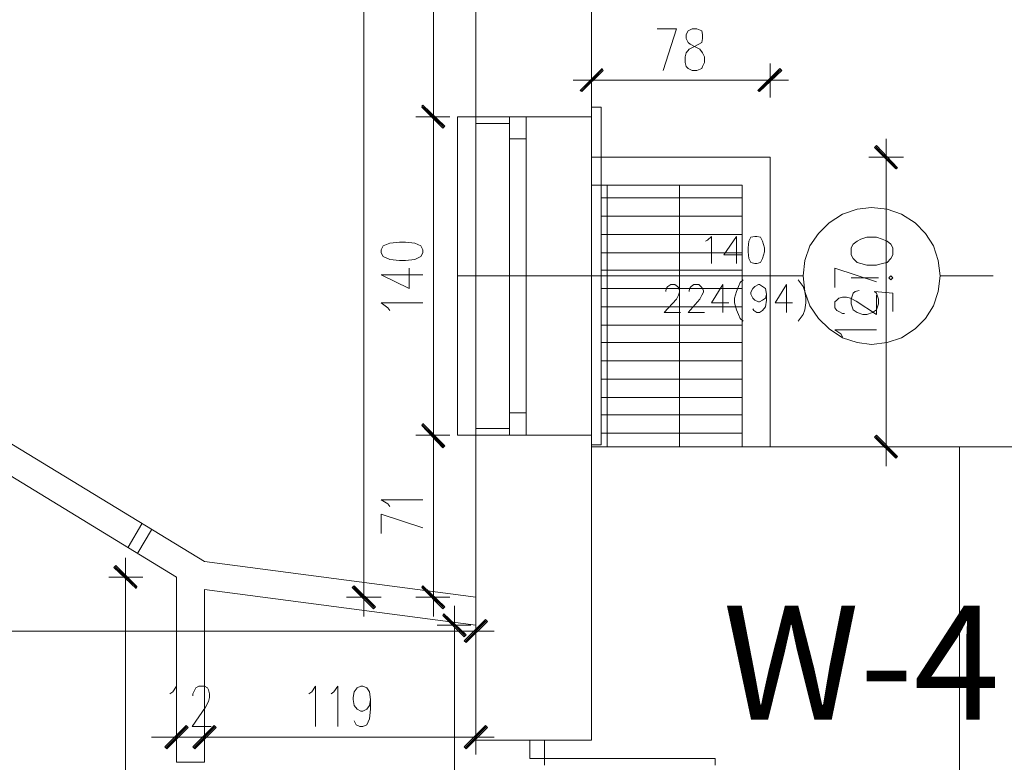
# Model space of a CAD drawing. Header units: inches. Extents: x -1441 to 3871, y -4351 to 2413.
# Tile 165 of 256: x 1949 to 2381, y -674 to -349. Entities that reach past the tile are written whole.
import ezdxf

# ---------------------------------------------------------------- set-up
doc = ezdxf.new("R2010")
doc.units = ezdxf.units.IN
doc.header["$MEASUREMENT"] = 0
for name, color, linetype in [('at_Entity', 7, 'Continuous'), ('at_Rect', 7, 'Continuous'), ('at_Solid', 7, 'Continuous')]:
    doc.layers.add(name, color=color, linetype=linetype)

msp = doc.modelspace()

# ---------------------------------------------------------------- hatches: boundary and pattern name
at = {"layer": 'at_Solid', "lineweight": 15}
for points in [[(2194.81116, -379.63139), (2195.65552, -380.05118), (2204.54762, -369.89492)], [(2195.65552, -380.05118), (2204.54762, -369.89492), (2204.96742, -370.73929)], [(2282.4298, -369.89492), (2273.54247, -380.05118), (2272.6981, -379.63139)], [(2283.27894, -370.73929), (2282.4298, -369.89492), (2273.54247, -380.05118)], [(2135.548, -395.28796), (2125.39174, -386.40064), (2125.81631, -385.98084)], [(2125.81631, -385.98084), (2125.39174, -386.82521), (2135.548, -395.28796)], [(2134.70363, -396.1371), (2135.548, -395.28796), (2125.39174, -386.40064)], [(2125.39174, -386.82521), (2135.548, -395.28796), (2134.70363, -396.1371)], [(2324.76267, -403.75549), (2323.91353, -404.60463), (2334.07456, -413.49196)], [(2323.91353, -404.60463), (2334.07456, -413.49196), (2333.22543, -413.91653)], [(2135.548, -535.40051), (2125.39174, -526.51318), (2125.81631, -525.66404)], [(2125.81631, -525.66404), (2125.39174, -526.51318), (2135.548, -535.40051)], [(2134.70363, -535.82031), (2135.548, -535.40051), (2125.39174, -526.51318)], [(2125.39174, -526.51318), (2135.548, -535.40051), (2134.70363, -536.24488)], [(2334.07456, -540.05646), (2323.91353, -531.58893), (2324.76267, -530.74456)], [(2333.22543, -540.90083), (2334.07456, -540.05646), (2323.91353, -531.58893)], [(1991.20885, -587.88964), (1990.36448, -588.73401), (2000.52074, -597.19677)], [(1990.36448, -588.73401), (2000.52074, -597.19677), (2000.09617, -598.04591)], [(2105.07444, -606.08887), (2094.91818, -597.62134), (2095.76255, -596.77697)], [(2104.2253, -606.938), (2105.07444, -606.08887), (2094.91818, -597.62134)], [(2135.548, -606.08887), (2125.39174, -597.62134), (2125.81631, -596.77697)], [(2134.70363, -606.938), (2135.548, -606.08887), (2125.39174, -597.62134)], [(2135.1282, -609.05131), (2134.70363, -609.90045), (2144.86467, -618.3632)], [(2134.70363, -609.90045), (2144.86467, -618.3632), (2144.01553, -619.21234)], [(2153.32742, -611.58918), (2144.86467, -621.75021), (2144.01553, -620.90585)], [(2154.17656, -612.43832), (2153.32742, -611.58918), (2144.86467, -621.75021)], [(2022.10698, -658.15343), (2013.64422, -668.31446), (2012.79508, -667.46533)], [(2022.95611, -659.00257), (2022.10698, -658.15343), (2013.64422, -668.31446)], [(2025.07419, -667.46533), (2025.91856, -668.31446), (2034.38609, -658.15343)], [(2025.07419, -667.46533), (2025.91856, -668.31446), (2034.38609, -658.15343)], [(2025.91856, -668.31446), (2034.38609, -658.15343), (2035.23045, -659.00257)], [(2025.91856, -668.31446), (2034.38609, -658.15343), (2035.23045, -659.00257)], [(2153.32742, -658.15343), (2144.86467, -668.31446), (2144.01553, -667.46533)], [(2154.17656, -659.00257), (2153.32742, -658.15343), (2144.86467, -668.31446)]]:
    msp.add_hatch(color=7, dxfattribs=at).paths.add_polyline_path(points)

# ---------------------------------------------------------------- linework, layer by layer
at = {"layer": 'at_Entity', "color": 7, "lineweight": 15}
for p, q in [((2199.89167, -664.50288), (2199.89167, 750.96251)), ((2149.09605, -664.50288), (2149.09605, -30.84078)), ((2099.99392, -36.76567), (2099.99392, -596.3524)), ((2130.47225, -273.38418), (2130.47225, -385.1317)), ((2228.6765, -352.54007), (2237.13926, -352.54007)), ((2237.13926, -352.54007), (2231.21437, -370.73929)), ((2242.21977, -353.38443), (2241.37541, -355.07794)), ((2243.91328, -352.54007), (2242.21977, -353.38443)), ((2246.02658, -352.54007), (2243.91328, -352.54007)), ((2248.14466, -353.38443), (2246.02658, -352.54007)), ((2248.56923, -355.07794), (2248.14466, -353.38443)), ((2241.37541, -355.07794), (2241.37541, -356.77144)), ((2241.37541, -356.77144), (2242.21977, -358.46495)), ((2248.14466, -358.46495), (2248.56923, -356.77144)), ((2248.56923, -356.77144), (2248.56923, -355.07794)), ((2241.37541, -363.1209), (2242.64434, -361.42739)), ((2242.21977, -358.46495), (2243.06414, -359.30932)), ((2242.64434, -361.42739), (2244.33785, -360.58303)), ((2243.06414, -359.30932), (2245.60678, -360.58303)), ((2244.33785, -360.58303), (2246.87572, -359.30932)), ((2245.60678, -360.58303), (2247.30029, -361.42739)), ((2246.87572, -359.30932), (2248.14466, -358.46495)), ((2247.30029, -361.42739), (2248.56923, -363.1209)), ((2240.95084, -364.8144), (2241.37541, -363.1209)), ((2240.95084, -367.35228), (2240.95084, -364.8144)), ((2248.56923, -363.1209), (2249.41359, -364.8144)), ((2249.41359, -364.8144), (2249.41359, -367.35228)), ((2204.54762, -369.89492), (2194.81116, -379.63139)), ((2204.54762, -370.31472), (2195.23573, -380.05118)), ((2195.65552, -380.05118), (2204.54762, -369.89492)), ((2195.65552, -380.05118), (2204.54762, -369.89492)), ((2204.96742, -370.73929), (2195.65552, -380.05118)), ((2199.89167, -382.59383), (2199.89167, -367.77685)), ((2204.54762, -369.89492), (2204.96742, -370.73929)), ((2241.37541, -369.04578), (2240.95084, -367.35228)), ((2242.21977, -369.89492), (2241.37541, -369.04578)), ((2243.91328, -370.73929), (2242.21977, -369.89492)), ((2246.02658, -370.73929), (2243.91328, -370.73929)), ((2248.14466, -369.89492), (2246.02658, -370.73929)), ((2248.56923, -369.04578), (2248.14466, -369.89492)), ((2249.41359, -367.35228), (2248.56923, -369.04578)), ((2272.6981, -379.63139), (2282.4298, -369.89492)), ((2273.1179, -380.05118), (2282.85437, -370.31472)), ((2282.4298, -369.89492), (2273.54247, -380.05118)), ((2282.4298, -369.89492), (2273.54247, -380.05118)), ((2273.54247, -380.05118), (2283.27894, -370.73929)), ((2278.19842, -367.77685), (2278.19842, -382.59383)), ((2283.27894, -370.73929), (2282.4298, -369.89492)), ((2208.3592, -374.97544), (2191.84871, -374.97544)), ((2272.27354, -374.97544), (2205.81656, -374.97544)), ((2269.73566, -374.97544), (2286.24138, -374.97544)), ((2194.81116, -379.63139), (2195.65552, -380.05118)), ((2273.54247, -380.05118), (2272.6981, -379.63139)), ((2130.47225, -382.59383), (2130.47225, -399.09954)), ((2130.47225, -399.09954), (2130.47225, -382.59383)), ((2125.39174, -386.40064), (2125.81631, -385.98084)), ((2125.81631, -385.98084), (2125.39174, -386.82521)), ((2125.39174, -386.40064), (2135.1282, -395.71253)), ((2135.548, -395.28796), (2125.39174, -386.40064)), ((2125.39174, -386.40064), (2134.70363, -396.1371)), ((2135.548, -395.28796), (2125.39174, -386.40064)), ((2135.1282, -395.71253), (2125.39174, -386.40064)), ((2125.39174, -386.82521), (2135.548, -395.28796)), ((2125.39174, -386.82521), (2135.548, -395.28796)), ((2134.70363, -396.1371), (2125.39174, -386.82521)), ((2125.81631, -385.98084), (2135.548, -395.28796)), ((2135.548, -395.28796), (2125.81631, -385.98084)), ((2199.89167, -386.82521), (2204.12305, -386.82521)), ((2199.89167, -386.82521), (2199.89167, -534.97594)), ((2204.12305, -386.82521), (2204.12305, -534.97594)), ((2137.66608, -391.05659), (2122.85386, -391.05659)), ((2122.85386, -391.05659), (2137.66608, -391.05659)), ((2141.05309, -530.74456), (2141.05309, -391.05659)), ((2141.05309, -391.05659), (2149.09605, -391.05659)), ((2199.89167, -391.05659), (2149.09605, -391.05659)), ((2149.09605, -391.05659), (2149.09605, -530.74456)), ((2199.89167, -391.05659), (2149.09605, -391.05659)), ((2163.91303, -391.05659), (2199.89167, -391.05659)), ((2130.47225, -396.56167), (2130.47225, -525.23948)), ((2134.70363, -396.1371), (2135.548, -395.28796)), ((2135.548, -395.28796), (2134.70363, -396.1371)), ((2163.91303, -394.01903), (2149.09605, -394.01903)), ((2163.91303, -400.79305), (2163.91303, -521.0081)), ((2171.10685, -400.79305), (2171.10685, -521.0081)), ((2328.99405, -417.30354), (2328.99405, -400.79305)), ((2324.76267, -403.75549), (2323.91353, -404.60463)), ((2323.91353, -404.60463), (2334.07456, -413.49196)), ((2323.91353, -404.60463), (2334.07456, -413.49196)), ((2333.22543, -413.91653), (2323.91353, -404.60463)), ((2333.65, -413.91653), (2324.3381, -404.18006)), ((2334.07456, -413.49196), (2324.76267, -403.75549)), ((1738.92898, -408.83601), (2030.14994, -586.19137)), ((2278.19842, -408.83601), (2199.89167, -408.83601)), ((2278.19842, -535.82031), (2278.19842, -408.83601)), ((2321.37566, -408.83601), (2336.61244, -408.83601)), ((2334.07456, -413.49196), (2333.22543, -413.91653)), ((2328.99405, -530.31999), (2328.99405, -414.76089)), ((1736.81091, -421.53492), (2017.8756, -592.96539)), ((2265.92408, -421.11035), (2199.89167, -421.11035)), ((2206.6657, -535.82031), (2206.6657, -421.11035)), ((2238.40819, -535.82031), (2238.40819, -421.11035)), ((2265.92408, -535.82031), (2265.92408, -421.11035)), ((2204.12305, -426.61543), (2265.92408, -426.61543)), ((2309.94569, -433.80925), (2316.29514, -431.69118)), ((2316.29514, -431.69118), (2322.64459, -430.84681)), ((2322.64459, -430.84681), (2329.41862, -431.69118)), ((2329.41862, -431.69118), (2335.76807, -433.80925)), ((2204.12305, -434.65362), (2265.92408, -434.65362)), ((2304.0208, -437.62083), (2309.94569, -433.80925)), ((2335.76807, -433.80925), (2341.69295, -437.62083)), ((2299.36485, -442.27678), (2304.0208, -437.62083)), ((2341.69295, -437.62083), (2346.3489, -442.27678)), ((2204.12305, -442.69658), (2265.92408, -442.69658)), ((2250.6873, -445.23922), (2252.37604, -443.54572)), ((2252.37604, -443.54572), (2252.37604, -455.39549)), ((2263.38144, -443.54572), (2257.88112, -451.58868)), ((2263.38144, -443.54572), (2263.38144, -455.39549)), ((2269.73566, -443.97029), (2268.88652, -445.65902)), ((2271.4244, -443.54572), (2269.73566, -443.97029)), ((2272.27354, -443.54572), (2271.4244, -443.54572)), ((2273.96704, -443.97029), (2272.27354, -443.54572)), ((2274.81141, -445.65902), (2273.96704, -443.97029)), ((2295.55327, -447.7771), (2299.36485, -442.27678)), ((2320.52652, -443.97029), (2317.98865, -444.81466)), ((2324.76267, -443.97029), (2320.52652, -443.97029)), ((2327.30054, -444.81466), (2324.76267, -443.97029)), ((2346.3489, -442.27678), (2349.73591, -447.7771)), ((2108.46145, -447.7771), (2107.61231, -449.4706)), ((2111.42389, -446.50816), (2108.46145, -447.7771)), ((2115.65527, -446.08836), (2111.42389, -446.50816)), ((2118.19792, -446.08836), (2115.65527, -446.08836)), ((2122.4293, -446.50816), (2118.19792, -446.08836)), ((2124.96717, -447.7771), (2122.4293, -446.50816)), ((2125.81631, -449.4706), (2124.96717, -447.7771)), ((2249.83816, -445.65902), (2250.6873, -445.23922)), ((2268.88652, -445.65902), (2268.46195, -448.62624)), ((2268.46195, -448.62624), (2268.46195, -450.31974)), ((2275.66055, -448.62624), (2274.81141, -445.65902)), ((2275.66055, -450.31974), (2275.66055, -448.62624)), ((2293.4352, -454.12655), (2295.55327, -447.7771)), ((2314.60163, -446.93273), (2313.75727, -448.62624)), ((2313.75727, -448.62624), (2313.75727, -451.58868)), ((2316.29514, -445.65902), (2314.60163, -446.93273)), ((2317.98865, -444.81466), (2316.29514, -445.65902)), ((2329.41862, -445.65902), (2327.30054, -444.81466)), ((2331.11212, -446.93273), (2329.41862, -445.65902)), ((2331.95649, -448.62624), (2331.11212, -446.93273)), ((2331.95649, -451.58868), (2331.95649, -448.62624)), ((2349.73591, -447.7771), (2351.84922, -454.12655)), ((2107.61231, -449.4706), (2107.61231, -450.73954)), ((2107.61231, -450.73954), (2108.46145, -452.43305)), ((2108.46145, -452.43305), (2111.42389, -453.70198)), ((2122.4293, -453.70198), (2124.96717, -452.43305)), ((2124.96717, -452.43305), (2125.81631, -450.73954)), ((2125.81631, -450.73954), (2125.81631, -449.4706)), ((2204.12305, -450.73954), (2265.92408, -450.73954)), ((2257.88112, -451.58868), (2265.92408, -451.58868)), ((2268.46195, -450.31974), (2268.88652, -453.28218)), ((2268.88652, -453.28218), (2269.73566, -454.97569)), ((2273.96704, -454.97569), (2274.81141, -453.28218)), ((2274.81141, -453.28218), (2275.66055, -450.31974)), ((2313.75727, -451.58868), (2314.60163, -453.28218)), ((2314.60163, -453.28218), (2316.29514, -454.97569)), ((2329.41862, -454.97569), (2331.11212, -453.28218)), ((2331.11212, -453.28218), (2331.95649, -451.58868)), ((2111.42389, -453.70198), (2115.65527, -454.12655)), ((2115.65527, -454.12655), (2118.19792, -454.12655)), ((2118.19792, -454.12655), (2122.4293, -453.70198)), ((2119.89142, -466.40566), (2119.89142, -457.51356)), ((2269.73566, -454.97569), (2271.4244, -455.39549)), ((2271.4244, -455.39549), (2272.27354, -455.39549)), ((2272.27354, -455.39549), (2273.96704, -454.97569)), ((2292.59083, -460.90057), (2293.4352, -454.12655)), ((2306.55868, -465.98109), (2306.55868, -457.51356)), ((2306.55868, -457.51356), (2324.76267, -463.43845)), ((2316.29514, -454.97569), (2317.98865, -455.39549)), ((2317.98865, -455.39549), (2320.52652, -456.24463)), ((2320.52652, -456.24463), (2324.76267, -456.24463)), ((2324.76267, -456.24463), (2327.30054, -455.39549)), ((2327.30054, -455.39549), (2329.41862, -454.97569)), ((2351.84922, -454.12655), (2352.69836, -460.90057)), ((2107.61231, -460.476), (2119.89142, -466.40566)), ((2107.61231, -460.476), (2125.81631, -460.476)), ((2141.05309, -460.90057), (2292.59083, -460.90057)), ((2204.12305, -458.3627), (2265.92408, -458.3627)), ((2293.4352, -467.6746), (2292.59083, -460.90057)), ((2325.60704, -461.74494), (2313.75727, -461.74494)), ((2331.11212, -460.90057), (2330.26298, -461.74494)), ((2330.26298, -461.74494), (2331.11212, -462.59408)), ((2331.95649, -461.74494), (2331.11212, -460.90057)), ((2331.11212, -462.59408), (2331.95649, -461.74494)), ((2352.69836, -460.90057), (2351.84922, -467.6746)), ((2352.69836, -460.90057), (2375.97809, -460.90057)), ((2232.48331, -467.25003), (2232.90788, -465.98109)), ((2232.90788, -465.98109), (2233.33245, -465.55652)), ((2233.33245, -465.55652), (2234.60138, -464.70738)), ((2234.60138, -464.70738), (2236.29489, -464.70738)), ((2236.29489, -464.70738), (2237.56383, -465.55652)), ((2237.56383, -465.55652), (2237.98839, -465.98109)), ((2237.98839, -465.98109), (2238.40819, -467.25003)), ((2242.64434, -467.25003), (2243.06414, -465.98109)), ((2243.06414, -465.98109), (2243.48871, -465.55652)), ((2243.48871, -465.55652), (2244.75765, -464.70738)), ((2244.75765, -464.70738), (2246.87572, -464.70738)), ((2246.87572, -464.70738), (2247.72486, -465.55652)), ((2247.72486, -465.55652), (2248.14466, -465.98109)), ((2248.14466, -465.98109), (2248.9938, -467.25003)), ((2257.45655, -464.70738), (2252.37604, -472.75034)), ((2257.45655, -464.70738), (2257.45655, -476.98649)), ((2264.23058, -465.55652), (2263.38144, -467.6746)), ((2265.07494, -463.86302), (2264.23058, -465.55652)), ((2266.34865, -462.59408), (2265.07494, -463.86302)), ((2270.58003, -466.40566), (2271.4244, -465.55652)), ((2271.4244, -465.55652), (2273.1179, -464.70738)), ((2273.1179, -464.70738), (2273.54247, -464.70738)), ((2273.54247, -464.70738), (2274.81141, -465.55652)), ((2274.81141, -465.55652), (2276.08034, -466.40566)), ((2285.39224, -464.70738), (2280.31649, -472.75034)), ((2285.39224, -464.70738), (2285.39224, -476.98649)), ((2290.47276, -462.59408), (2291.3219, -463.86302)), ((2291.3219, -463.86302), (2292.59083, -465.55652)), ((2292.59083, -465.55652), (2293.4352, -467.6746)), ((2204.12305, -466.40566), (2265.92408, -466.40566)), ((2232.48331, -467.6746), (2232.48331, -467.25003)), ((2237.98839, -469.3681), (2237.13926, -471.06161)), ((2238.40819, -468.09917), (2237.98839, -469.3681)), ((2238.40819, -467.25003), (2238.40819, -468.09917)), ((2242.64434, -467.6746), (2242.64434, -467.25003)), ((2248.14466, -469.3681), (2247.30029, -471.06161)), ((2248.9938, -468.09917), (2248.14466, -469.3681)), ((2248.9938, -467.25003), (2248.9938, -468.09917)), ((2263.38144, -467.6746), (2262.53707, -470.63704)), ((2269.73566, -468.09917), (2270.58003, -466.40566)), ((2269.73566, -468.94353), (2269.73566, -468.09917)), ((2270.58003, -470.63704), (2269.73566, -468.94353)), ((2276.08034, -466.40566), (2276.50491, -468.94353)), ((2276.50491, -468.94353), (2276.08034, -470.63704)), ((2276.50491, -468.94353), (2276.50491, -471.48141)), ((2295.55327, -474.02405), (2293.4352, -467.6746)), ((2293.4352, -467.6746), (2293.85977, -470.63704)), ((2308.25218, -470.63704), (2309.94569, -470.21247)), ((2309.94569, -470.21247), (2311.63919, -470.21247)), ((2311.63919, -470.21247), (2313.3327, -470.63704)), ((2313.75727, -471.06161), (2314.60163, -468.51896)), ((2314.60163, -468.51896), (2315.446, -467.6746)), ((2315.446, -467.6746), (2317.14428, -467.25003)), ((2331.95649, -468.51896), (2323.91353, -467.6746)), ((2323.91353, -467.6746), (2324.76267, -468.51896)), ((2324.76267, -468.51896), (2325.60704, -471.06161)), ((2324.76267, -477.83086), (2324.76267, -469.3681)), ((2331.95649, -476.56192), (2331.95649, -468.51896)), ((2351.84922, -467.6746), (2349.73591, -474.02405)), ((2110.57476, -474.86842), (2107.61231, -472.75034)), ((2107.61231, -472.75034), (2125.81631, -472.75034)), ((2111.42389, -476.13735), (2110.57476, -474.86842)), ((2204.12305, -474.44385), (2265.92408, -474.44385)), ((2237.13926, -471.06161), (2231.63894, -476.98649)), ((2247.30029, -471.06161), (2242.21977, -476.98649)), ((2252.37604, -472.75034), (2259.9992, -472.75034)), ((2262.53707, -470.63704), (2262.53707, -472.75034)), ((2262.53707, -472.75034), (2263.38144, -475.71278)), ((2271.4244, -471.48141), (2270.58003, -470.63704)), ((2273.1179, -472.33054), (2271.4244, -471.48141)), ((2273.54247, -472.33054), (2273.1179, -472.33054)), ((2274.81141, -471.48141), (2273.54247, -472.33054)), ((2276.08034, -470.63704), (2274.81141, -471.48141)), ((2276.08034, -474.44385), (2274.81141, -476.13735)), ((2276.50491, -471.48141), (2276.08034, -474.44385)), ((2280.31649, -472.75034), (2287.93488, -472.75034)), ((2293.85977, -472.75034), (2293.4352, -475.71278)), ((2293.85977, -470.63704), (2293.85977, -472.75034)), ((2299.36485, -479.52436), (2295.55327, -474.02405)), ((2306.55868, -472.33054), (2307.40304, -471.48141)), ((2306.55868, -474.86842), (2306.55868, -472.33054)), ((2307.40304, -476.13735), (2306.55868, -474.86842)), ((2307.40304, -471.48141), (2308.25218, -470.63704)), ((2313.3327, -470.63704), (2315.87057, -471.90597)), ((2313.75727, -473.17491), (2313.75727, -471.06161)), ((2314.60163, -475.71278), (2313.75727, -473.17491)), ((2315.87057, -471.90597), (2324.76267, -477.83086)), ((2325.60704, -473.17491), (2324.76267, -475.71278)), ((2325.60704, -471.06161), (2325.60704, -473.17491)), ((2349.73591, -474.02405), (2346.3489, -479.52436)), ((2231.63894, -476.98649), (2238.83276, -476.98649)), ((2242.21977, -476.98649), (2249.41359, -476.98649)), ((2263.38144, -475.71278), (2264.23058, -477.83086)), ((2264.23058, -477.83086), (2265.07494, -479.52436)), ((2271.0046, -476.13735), (2270.58003, -475.29299)), ((2272.27354, -476.98649), (2271.0046, -476.13735)), ((2273.54247, -476.98649), (2272.27354, -476.98649)), ((2274.81141, -476.13735), (2273.54247, -476.98649)), ((2292.59083, -477.83086), (2291.3219, -479.52436)), ((2293.4352, -475.71278), (2292.59083, -477.83086)), ((2308.25218, -476.56192), (2307.40304, -476.13735)), ((2309.94569, -477.41106), (2308.25218, -476.56192)), ((2310.79482, -477.41106), (2309.94569, -477.41106)), ((2316.29514, -476.98649), (2314.60163, -475.71278)), ((2318.83778, -477.83086), (2316.29514, -476.98649)), ((2320.52652, -477.83086), (2318.83778, -477.83086)), ((2323.06916, -476.98649), (2320.52652, -477.83086)), ((2324.76267, -475.71278), (2323.06916, -476.98649)), ((2204.12305, -482.48681), (2265.92408, -482.48681)), ((2265.07494, -479.52436), (2266.34865, -480.7933)), ((2291.3219, -479.52436), (2290.47276, -480.7933)), ((2304.0208, -484.18031), (2299.36485, -479.52436)), ((2346.3489, -479.52436), (2341.69295, -484.18031)), ((2309.94569, -487.99189), (2304.0208, -484.18031)), ((2309.10132, -486.29839), (2306.55868, -484.60488)), ((2306.55868, -484.60488), (2324.76267, -484.60488)), ((2309.94569, -487.56732), (2309.10132, -486.29839)), ((2341.69295, -484.18031), (2335.76807, -487.99189)), ((2204.12305, -490.1052), (2265.92408, -490.1052)), ((2316.29514, -490.1052), (2309.94569, -487.99189)), ((2322.64459, -490.95434), (2316.29514, -490.1052)), ((2329.41862, -490.1052), (2322.64459, -490.95434)), ((2335.76807, -487.99189), (2329.41862, -490.1052)), ((2204.12305, -498.14816), (2265.92408, -498.14816)), ((2204.12305, -506.19112), (2265.92408, -506.19112)), ((2204.12305, -514.23407), (2265.92408, -514.23407)), ((2204.12305, -521.85246), (2265.92408, -521.85246)), ((2125.39174, -526.51318), (2125.81631, -525.66404)), ((2125.81631, -525.66404), (2125.39174, -526.51318)), ((2125.39174, -526.08384), (2135.1282, -535.40051)), ((2135.1282, -535.82031), (2125.39174, -526.08384)), ((2135.548, -535.40051), (2125.39174, -526.51318)), ((2125.39174, -526.51318), (2134.70363, -535.82031)), ((2135.548, -535.40051), (2125.39174, -526.51318)), ((2125.39174, -526.51318), (2135.548, -535.40051)), ((2125.39174, -526.51318), (2135.548, -535.40051)), ((2134.70363, -536.24488), (2125.39174, -526.51318)), ((2125.81631, -525.66404), (2135.548, -535.40051)), ((2135.548, -535.40051), (2125.81631, -525.66404)), ((2130.47225, -522.7016), (2130.47225, -539.20732)), ((2130.47225, -539.20732), (2130.47225, -522.7016)), ((2137.66608, -530.74456), (2122.85386, -530.74456)), ((2122.85386, -530.74456), (2137.66608, -530.74456)), ((2149.09605, -530.74456), (2141.05309, -530.74456)), ((2163.91303, -527.78212), (2149.09605, -527.78212)), ((2199.89167, -530.74456), (2149.09605, -530.74456)), ((2199.89167, -530.74456), (2149.09605, -530.74456)), ((2163.91303, -530.74456), (2199.89167, -530.74456)), ((2204.12305, -529.89542), (2265.92408, -529.89542)), ((2323.91353, -531.58893), (2324.76267, -530.74456)), ((2324.76267, -530.74456), (2334.07456, -540.05646)), ((2328.99405, -527.78212), (2328.99405, -544.28784)), ((2204.12305, -534.97594), (2199.89167, -534.97594)), ((2334.07456, -540.05646), (2323.91353, -531.58893)), ((2323.91353, -531.58893), (2333.22543, -540.90083)), ((2334.07456, -540.05646), (2323.91353, -531.58893)), ((2324.3381, -531.16436), (2333.65, -540.48103)), ((2130.47225, -536.66945), (2130.47225, -596.3524)), ((2134.70363, -535.82031), (2135.548, -535.40051)), ((2135.548, -535.40051), (2134.70363, -536.24488)), ((2199.89167, -535.82031), (2361.16588, -535.82031)), ((2336.61244, -535.82031), (2321.37566, -535.82031)), ((2361.16588, -535.82031), (2361.16588, -963.76679)), ((2552.91365, -535.82031), (2361.16588, -535.82031)), ((2333.22543, -540.90083), (2334.07456, -540.05646)), ((2110.57476, -560.79832), (2107.61231, -559.10482)), ((2107.61231, -559.10482), (2125.81631, -559.10482)), ((2111.42389, -562.06726), (2110.57476, -560.79832)), ((2107.61231, -573.91703), (2107.61231, -565.45427)), ((2107.61231, -565.45427), (2125.81631, -571.37916)), ((2002.63882, -569.68565), (1996.71393, -579.84668)), ((2006.8702, -572.22352), (2000.94531, -582.38456)), ((1995.445, -601.00835), (1995.445, -584.50263)), ((2030.14994, -586.19137), (2149.09605, -601.85749)), ((1991.20885, -587.88964), (1990.36448, -588.73401)), ((1990.36448, -588.73401), (2000.52074, -597.19677)), ((1990.36448, -588.73401), (2000.52074, -597.19677)), ((2000.09617, -598.04591), (1990.36448, -588.73401)), ((2000.52074, -597.62134), (1990.78428, -588.30944)), ((2000.52074, -597.19677), (1991.20885, -587.88964)), ((1988.24641, -592.96539), (2003.05862, -592.96539)), ((2017.8756, -592.96539), (2017.8756, -674.23935)), ((2099.99392, -593.81453), (2099.99392, -610.32024)), ((2130.47225, -593.81453), (2130.47225, -610.32024)), ((1995.445, -598.47048), (1995.445, -988.32024)), ((2000.52074, -597.19677), (2000.09617, -598.04591)), ((2030.14994, -598.47048), (2030.14994, -674.23935)), ((2149.09605, -614.13182), (2030.14994, -598.47048)), ((2094.91818, -597.62134), (2095.76255, -596.77697)), ((2105.07444, -606.08887), (2094.91818, -597.62134)), ((2094.91818, -597.62134), (2104.2253, -606.938)), ((2105.07444, -606.08887), (2094.91818, -597.62134)), ((2095.33798, -597.19677), (2104.64987, -606.51343)), ((2095.76255, -596.77697), (2105.07444, -606.08887)), ((2125.39174, -597.62134), (2125.81631, -596.77697)), ((2125.39174, -597.19677), (2135.1282, -606.51343)), ((2135.548, -606.08887), (2125.39174, -597.62134)), ((2125.39174, -597.62134), (2134.70363, -606.938)), ((2135.548, -606.08887), (2125.39174, -597.62134)), ((2125.81631, -596.77697), (2135.548, -606.08887)), ((2107.61231, -601.85749), (2092.37553, -601.85749)), ((2137.66608, -601.85749), (2122.85386, -601.85749)), ((2104.2253, -606.938), (2105.07444, -606.08887)), ((2134.70363, -606.938), (2135.548, -606.08887)), ((2139.78415, -622.17478), (2139.78415, -605.6643)), ((2135.1282, -609.05131), (2134.70363, -609.90045)), ((2134.70363, -609.90045), (2144.86467, -618.3632)), ((2134.70363, -609.90045), (2144.86467, -618.3632)), ((2144.01553, -619.21234), (2134.70363, -609.90045)), ((2144.86467, -618.3632), (2135.1282, -609.05131)), ((2144.4401, -618.78777), (2135.1282, -609.47588)), ((2144.01553, -620.90585), (2153.32742, -611.58918)), ((2144.4401, -621.32565), (2153.75199, -612.01375)), ((2153.32742, -611.58918), (2144.86467, -621.75021)), ((2153.32742, -611.58918), (2144.86467, -621.75021)), ((2144.86467, -621.75021), (2154.17656, -612.43832)), ((2149.09605, -609.05131), (2149.09605, -624.28809)), ((2154.17656, -612.43832), (2153.32742, -611.58918)), ((2143.59096, -616.6697), (1657.6598, -616.6697)), ((2132.16576, -614.13182), (2146.97797, -614.13182)), ((2140.62852, -616.6697), (2157.13901, -616.6697)), ((2139.78415, -619.63214), (2139.78415, -881.22867)), ((2144.86467, -618.3632), (2144.01553, -619.21234)), ((2144.86467, -621.75021), (2144.01553, -620.90585)), ((2016.18209, -643.33645), (2017.8756, -640.79857)), ((2017.8756, -640.79857), (2017.8756, -658.578)), ((2025.07419, -644.18559), (2025.91856, -642.49208)), ((2025.91856, -642.49208), (2026.34313, -641.64294)), ((2026.34313, -641.64294), (2027.61206, -640.79857)), ((2027.61206, -640.79857), (2030.14994, -640.79857)), ((2030.14994, -640.79857), (2031.42364, -641.64294)), ((2031.42364, -641.64294), (2031.84344, -642.49208)), ((2031.84344, -642.49208), (2032.26801, -644.18559)), ((2077.13875, -643.33645), (2078.83226, -640.79857)), ((2078.83226, -640.79857), (2078.83226, -658.578)), ((2086.87522, -643.33645), (2088.56395, -640.79857)), ((2088.56395, -640.79857), (2088.56395, -658.578)), ((2095.76255, -643.33645), (2097.03148, -641.64294)), ((2097.03148, -641.64294), (2098.72499, -640.79857)), ((2098.72499, -640.79857), (2099.56935, -640.79857)), ((2099.56935, -640.79857), (2101.26286, -641.64294)), ((2101.26286, -641.64294), (2102.5318, -643.33645)), ((2014.91316, -644.18559), (2016.18209, -643.33645)), ((2025.07419, -645.02995), (2025.07419, -644.18559)), ((2031.84344, -647.56783), (2030.5745, -650.11047)), ((2032.26801, -645.87909), (2031.84344, -647.56783)), ((2032.26801, -644.18559), (2032.26801, -645.87909)), ((2075.86982, -644.18559), (2077.13875, -643.33645)), ((2085.60151, -644.18559), (2086.87522, -643.33645)), ((2095.33798, -645.87909), (2095.76255, -643.33645)), ((2095.33798, -646.72346), (2095.33798, -645.87909)), ((2095.76255, -649.2661), (2095.33798, -646.72346)), ((2102.5318, -643.33645), (2102.95637, -646.72346)), ((2102.95637, -646.72346), (2102.5318, -649.2661)), ((2102.95637, -646.72346), (2102.95637, -650.95961)), ((2030.5745, -650.11047), (2024.64962, -658.578)), ((2097.03148, -650.95961), (2095.76255, -649.2661)), ((2098.72499, -651.80398), (2097.03148, -650.95961)), ((2099.56935, -651.80398), (2098.72499, -651.80398)), ((2101.26286, -650.95961), (2099.56935, -651.80398)), ((2102.5318, -649.2661), (2101.26286, -650.95961)), ((2102.95637, -650.95961), (2102.5318, -655.19099)), ((2017.8756, -655.61079), (2017.8756, -670.85234)), ((2030.14994, -670.85234), (2030.14994, -655.61079)), ((2030.14994, -670.85234), (2030.14994, -655.61079)), ((2096.60691, -657.72886), (2095.76255, -656.03536)), ((2102.5318, -655.19099), (2101.26286, -657.72886)), ((2149.09605, -655.61079), (2149.09605, -670.85234)), ((2012.79508, -667.46533), (2022.10698, -658.15343)), ((2013.21965, -667.88989), (2022.53155, -658.578)), ((2022.10698, -658.15343), (2013.64422, -668.31446)), ((2022.10698, -658.15343), (2013.64422, -668.31446)), ((2013.64422, -668.31446), (2022.95611, -659.00257)), ((2022.95611, -659.00257), (2022.10698, -658.15343)), ((2024.64962, -658.578), (2033.11238, -658.578)), ((2034.38609, -658.15343), (2025.07419, -667.46533)), ((2034.38609, -658.15343), (2025.07419, -667.46533)), ((2034.81065, -658.578), (2025.49399, -667.88989)), ((2034.81065, -658.578), (2025.49399, -667.88989)), ((2025.91856, -668.31446), (2034.38609, -658.15343)), ((2025.91856, -668.31446), (2034.38609, -658.15343)), ((2025.91856, -668.31446), (2034.38609, -658.15343)), ((2025.91856, -668.31446), (2034.38609, -658.15343)), ((2035.23045, -659.00257), (2025.91856, -668.31446)), ((2035.23045, -659.00257), (2025.91856, -668.31446)), ((2034.38609, -658.15343), (2035.23045, -659.00257)), ((2034.38609, -658.15343), (2035.23045, -659.00257)), ((2098.30042, -658.578), (2096.60691, -657.72886)), ((2099.56935, -658.578), (2098.30042, -658.578)), ((2101.26286, -657.72886), (2099.56935, -658.578)), ((2144.01553, -667.46533), (2153.32742, -658.15343)), ((2144.4401, -667.88989), (2153.75199, -658.578)), ((2153.32742, -658.15343), (2144.86467, -668.31446)), ((2153.32742, -658.15343), (2144.86467, -668.31446)), ((2144.86467, -668.31446), (2154.17656, -659.00257)), ((2154.17656, -659.00257), (2153.32742, -658.15343)), ((2012.37528, -663.23395), (2006.8702, -663.23395)), ((2009.83264, -663.23395), (2026.34313, -663.23395)), ((2030.14994, -663.23395), (2017.8756, -663.23395)), ((2038.19289, -663.23395), (2021.68718, -663.23395)), ((2038.19289, -663.23395), (2021.68718, -663.23395)), ((2143.59096, -663.23395), (2035.65502, -663.23395)), ((2035.65502, -663.23395), (2041.15534, -663.23395)), ((2140.62852, -663.23395), (2157.13901, -663.23395)), ((2199.89167, -664.50288), (2149.09605, -664.50288)), ((2013.64422, -668.31446), (2012.79508, -667.46533)), ((2025.07419, -667.46533), (2025.91856, -668.31446)), ((2025.07419, -667.46533), (2025.91856, -668.31446)), ((2144.86467, -668.31446), (2144.01553, -667.46533)), ((2179.14981, -672.54584), (2254.06954, -672.54584)), ((2179.14981, -672.54584), (2179.14981, -675.50828)), ((2254.06954, -675.50828), (2254.06954, -672.54584)), ((2017.8756, -674.23935), (2030.14994, -674.23935))]:
    msp.add_line(p, q, dxfattribs=at)
at = {"layer": 'at_Rect', "color": 7, "lineweight": 15}
for p, q in [((2171.1078, -391.05835), (2163.91303, -391.05835)), ((2163.91303, -400.79305), (2163.91303, -391.05835)), ((2171.1078, -391.05835), (2171.1078, -400.79305)), ((2163.91303, -400.79305), (2171.1078, -400.79305)), ((2171.1078, -521.00986), (2163.91303, -521.00986)), ((2163.91303, -530.74456), (2163.91303, -521.00986)), ((2171.1078, -521.00986), (2171.1078, -530.74456)), ((2163.91303, -530.74456), (2171.1078, -530.74456)), ((2179.14914, -664.50503), (2172.80035, -664.50503)), ((2172.80035, -672.54584), (2172.80035, -664.50503)), ((2179.14914, -664.50503), (2179.14914, -672.54584)), ((2172.80035, -672.54584), (2179.14914, -672.54584))]:
    msp.add_line(p, q, dxfattribs=at)

# ---------------------------------------------------------------- texts
at = {"insert": (2257.43228, -605.47058), "char_height": 50, "attachment_point": 1}
msp.add_mtext_dynamic_manual_height_columns('{\\fTimes New Roman|b1|i0|c238|p18;W-4}', width=165.9546386, gutter_width=1, heights=[0], dxfattribs=at)

doc.saveas('drawing.dxf')
